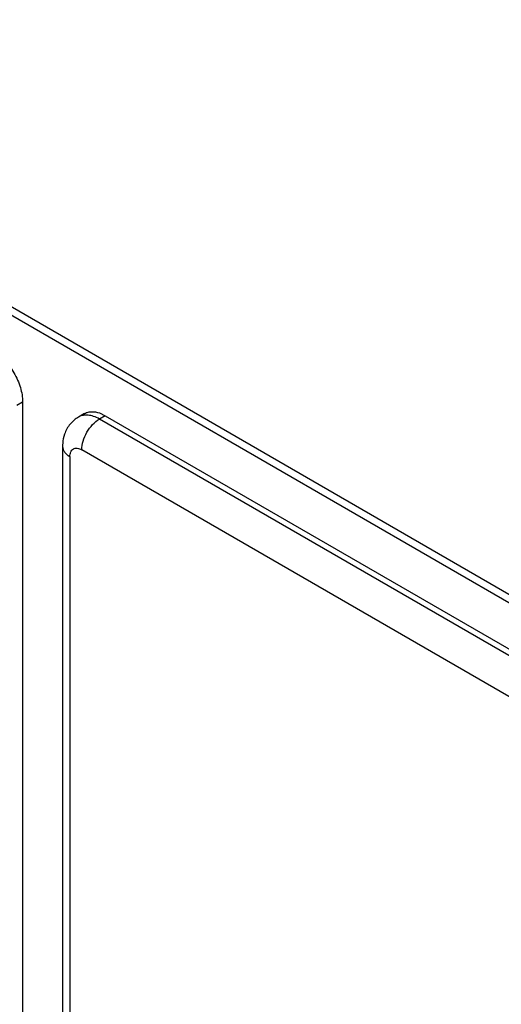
# Model space of a CAD drawing. Header units: inches. Extents: x 0 to 34, y 0 to 22.
# Tile 48 of 79: x 20.274 to 20.562, y 15 to 15.589. Entities that reach past the tile are written whole.
import ezdxf

# ---------------------------------------------------------------- set-up
doc = ezdxf.new("R2010")
doc.units = ezdxf.units.IN
doc.header["$LTSCALE"] = 1.87
doc.header["$MEASUREMENT"] = 0
doc.layers.get('0').update_dxf_attribs({"linetype": 'CONTINUOUS'})

msp = doc.modelspace()

# ---------------------------------------------------------------- linework, layer by layer
at = {"color": 9, "linetype": 'CONTINUOUS'}
for p, q in [((18.72015, 16.31191), (20.58803, 15.23342)), ((20.27582, 15.36062), (20.27228, 15.35858)), ((20.32531, 15.35245), (20.32178, 15.35041)), ((21.02867, 14.94226), (20.32178, 15.35041)), ((21.01807, 14.92389), (20.31117, 15.33204)), ((20.3041, 15.32796), (20.3041, 14.57374))]:
    msp.add_line(p, q, dxfattribs=at)
at = {"color": 7, "linetype": 'CONTINUOUS'}
for p, q in [((18.72325, 16.30505), (20.59223, 15.22592)), ((20.27582, 15.36062), (20.27582, 14.59008)), ((20.31281, 15.35369), (20.30928, 15.35165)), ((20.32186, 15.35405), (20.32531, 15.35245)), ((20.32531, 15.35245), (21.03221, 14.9443)), ((20.29971, 15.33408), (20.29971, 14.57987))]:
    msp.add_line(p, q, dxfattribs=at)
msp.add_arc((20.3185, 15.33568), 0.01844, 120.02217, 140.52656, dxfattribs=at)
for points, knots in [([(20.25814, 15.39124), (20.26065, 15.38979), (20.2654, 15.38579), (20.27094, 15.37822), (20.27473, 15.36963), (20.27582, 15.36352), (20.27582, 15.36062)], [0, 0, 0, 0, 0.237222, 0.500006, 0.762787, 1, 1, 1, 1]), ([(20.31251, 15.35351), (20.31313, 15.3539), (20.31452, 15.35454), (20.31772, 15.35509), (20.32025, 15.35461), (20.32186, 15.35405)], [0, 0, 0, 0, 0.22967, 0.468074, 1, 1, 1, 1]), ([(20.30089, 15.34136), (20.30029, 15.33962), (20.2998, 15.33716), (20.29971, 15.3347), (20.29971, 15.33408)], [0, 0, 0, 0, 0.748472, 1, 1, 1, 1])]:
    msp.add_open_spline(points, degree=3, knots=knots, dxfattribs=at)
at = {"color": 9, "linetype": 'CONTINUOUS'}
for points, knots in [([(20.32178, 15.35041), (20.32068, 15.35104), (20.3185, 15.35208), (20.31514, 15.35289), (20.312, 15.35281), (20.3101, 15.35213), (20.30928, 15.35165)], [0, 0, 0, 0, 0.289805, 0.549056, 0.782233, 1, 1, 1, 1]), ([(20.31117, 15.33204), (20.31117, 15.33378), (20.31182, 15.33745), (20.3141, 15.3426), (20.31742, 15.34714), (20.32027, 15.34954), (20.32178, 15.35041)], [0, 0, 0, 0, 0.237213, 0.499994, 0.762778, 1, 1, 1, 1]), ([(20.29971, 15.33408), (20.29971, 15.33351), (20.29992, 15.33232), (20.30082, 15.33066), (20.30225, 15.32916), (20.30344, 15.32834), (20.3041, 15.32796)], [0, 0, 0, 0, 0.217777, 0.450958, 0.710206, 1, 1, 1, 1]), ([(20.3041, 15.32796), (20.3041, 15.32891), (20.30433, 15.33069), (20.30602, 15.3328), (20.30869, 15.3332), (20.31034, 15.33252), (20.31117, 15.33204)], [0, 0, 0, 0, 0.275369, 0.499989, 0.724615, 1, 1, 1, 1])]:
    msp.add_open_spline(points, degree=3, knots=knots, dxfattribs=at)
at = {"color": 7, "linetype": 'CONTINUOUS'}
msp.add_open_spline([(20.30427, 15.34741), (20.3028, 15.34562), (20.30165, 15.34354), (20.30089, 15.34136)], degree=3, dxfattribs=at)

doc.saveas('drawing.dxf')
